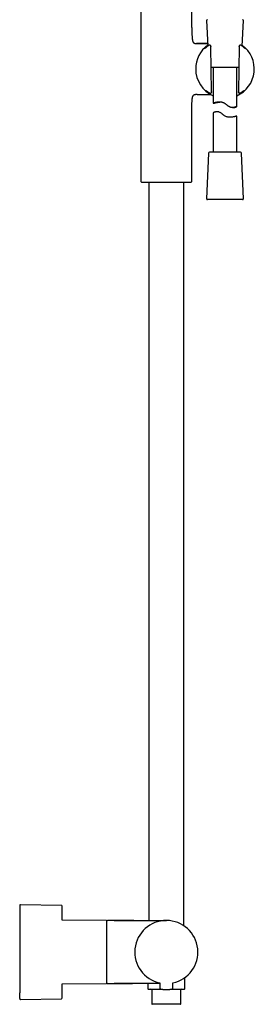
# Model space of a CAD drawing. Header units: millimetres. Extents: x 8 to 1785, y 12 to 2725.
# Tile 17 of 19: x 1140 to 1289, y 1491 to 2115. Entities that reach past the tile are written whole.
import ezdxf

# ---------------------------------------------------------------- set-up
doc = ezdxf.new("R2010")
doc.units = ezdxf.units.MM

msp = doc.modelspace()

# ---------------------------------------------------------------- linework, layer by layer
at = {"color": 7, "linetype": 'Continuous', "lineweight": 30}
for p, q in [((1216.78, 2127.09), (1216.78, 2012.45)), ((1249.08, 2109.99), (1249.08, 2127.09)), ((1258.44, 2114.34), (1259.15, 2098.11)), ((1280.99, 2098.11), (1281.7, 2114.34)), ((1251.5, 2099.82), (1252.07, 2099.82)), ((1252.12, 2099.82), (1252.07, 2099.82)), ((1252.07, 2099.82), (1259.07, 2099.82)), ((1252.12, 2099.82), (1252.12, 2099.82)), ((1260.16, 2098.67), (1260.1, 2098.67)), ((1260.1, 2098.67), (1260.1, 2098.67)), ((1260.51, 2098.66), (1260.16, 2098.67)), ((1260.85, 2098.54), (1260.78, 2098.58)), ((1261.59, 2069.21), (1261.09, 2097.83)), ((1279.05, 2097.83), (1278.55, 2069.21)), ((1279.06, 2098.12), (1279.06, 2098.13)), ((1279.39, 2098.6), (1279.31, 2098.55)), ((1280.04, 2098.67), (1279.64, 2098.66)), ((1280.49, 2098.46), (1280.49, 2098.47)), ((1261.32, 2084.86), (1278.82, 2084.86)), ((1262.57, 2084.86), (1262.57, 2061.92)), ((1277.57, 2059.87), (1277.57, 2084.86)), ((1252.07, 2067.52), (1251.5, 2067.52)), ((1252.07, 2067.52), (1252.12, 2067.53)), ((1252.07, 2067.52), (1252.12, 2067.52)), ((1252.39, 2067.52), (1252.07, 2067.52)), ((1260.49, 2068.37), (1260.51, 2068.37)), ((1260.52, 2068.37), (1260.53, 2068.37)), ((1260.53, 2068.37), (1261, 2068.38)), ((1261.18, 2068.41), (1261.27, 2068.44)), ((1278.55, 2068.92), (1278.55, 2068.92)), ((1278.89, 2068.44), (1278.99, 2068.4)), ((1279.15, 2068.38), (1279.61, 2068.37)), ((1279.61, 2068.37), (1279.62, 2068.37)), ((1279.7, 2068.38), (1279.71, 2068.38)), ((1274.77, 2059.18), (1275.36, 2059.18)), ((1277.57, 2059.87), (1277.56, 2059.88)), ((1249.08, 2012.45), (1249.08, 2057.36)), ((1262.57, 2055.85), (1262.57, 2030.86)), ((1277.57, 2030.86), (1277.57, 2053.81)), ((1259.7, 2030.38), (1258.44, 2001.38)), ((1279.94, 2030.86), (1260.2, 2030.86)), ((1281.7, 2001.38), (1280.44, 2030.38)), ((1217.25, 2011.95), (1218.62, 2011.89)), ((1218.62, 2011.89), (1247.24, 2011.89)), ((1221.93, 2011.89), (1221.93, 1544.16)), ((1243.93, 1540.86), (1243.93, 2011.89)), ((1247.24, 2011.89), (1248.6, 2011.95)), ((1281.2, 2000.86), (1258.94, 2000.86)), ((1166.45, 1553.72), (1140.58, 1554.15)), ((1194.93, 1544.16), (1167.07, 1544.28)), ((1199.93, 1544.16), (1195.73, 1544.16)), ((1199.93, 1544.16), (1232.93, 1544.16)), ((1167.07, 1504.04), (1194.93, 1504.16)), ((1195.73, 1504.16), (1199.93, 1504.16)), ((1228.81, 1504.16), (1199.93, 1504.16)), ((1211.61, 1504.16), (1211.78, 1504.16)), ((1221.28, 1504.16), (1221.28, 1500.96)), ((1228.8, 1504.76), (1228.83, 1501.45)), ((1237.02, 1501.45), (1237.05, 1504.76)), ((1244.58, 1500.96), (1244.58, 1507.9)), ((1223.68, 1500.16), (1223.68, 1491.26)), ((1242.18, 1491.26), (1242.18, 1500.16)), ((1140.58, 1494.17), (1166.45, 1494.6)), ((1241.98, 1491.06), (1223.88, 1491.06))]:
    msp.add_line(p, q, dxfattribs=at)
at = {"color": 7, "linetype": 'Continuous', "lineweight": 30, "flags": 128}
for points in [[(1283.11, 2096.38), (1283.08, 2096.4), (1283.07, 2096.41)], [(1277.57, 2053.81), (1277.55, 2053.8), (1277.51, 2053.79), (1277.47, 2053.78), (1277.34, 2053.75), (1277.17, 2053.7), (1276.96, 2053.64), (1276.69, 2053.57), (1276.38, 2053.49), (1276.03, 2053.41), (1275.64, 2053.32), (1275.2, 2053.24), (1274.72, 2053.16), (1274.34, 2053.11), (1273.94, 2053.08), (1273.51, 2053.05), (1273.06, 2053.05), (1272.66, 2053.07), (1272.25, 2053.11), (1271.83, 2053.18), (1271.41, 2053.28), (1271, 2053.4), (1270.59, 2053.56), (1270.19, 2053.75), (1269.8, 2053.97), (1269.49, 2054.18), (1269.18, 2054.4), (1268.87, 2054.63), (1268.27, 2055.1), (1267.97, 2055.33), (1267.66, 2055.55), (1267.36, 2055.77), (1267.05, 2055.96), (1266.74, 2056.13), (1266.42, 2056.28), (1266.09, 2056.4), (1265.78, 2056.47), (1265.47, 2056.52), (1265.17, 2056.54), (1264.88, 2056.54), (1264.5, 2056.5), (1264.15, 2056.44), (1263.84, 2056.36), (1263.55, 2056.27), (1263.29, 2056.18), (1263.07, 2056.08), (1262.88, 2056), (1262.74, 2055.93), (1262.67, 2055.9), (1262.61, 2055.87), (1262.58, 2055.85), (1262.57, 2055.85), (1262.57, 2055.85)], [(1167.07, 1544.28), (1167.07, 1544.44), (1167.07, 1544.84)], [(1167.07, 1503.5), (1167.07, 1503.9), (1167.07, 1504.04)]]:
    msp.add_lwpolyline(points, dxfattribs=at)
at = {"color": 7, "linetype": 'Continuous', "lineweight": 30}
for centre, radius, start, end in [((1258.94, 2114.36), 0.5, 90, 182.48126), ((1281.2, 2114.36), 0.5, 357.51874, 90), ((1270.07, 2083.67), 18.56, 126.15338, 180), ((1260.1, 2098.17), 0.5, 90, 123.75564), ((1260.51, 2098.16), 0.5, 57.58094, 89.05181), ((1260.58, 2098.12), 0.5, 1.61027, 57.58094), ((1270.07, 2083.67), 18.56, 293.83808, 53.84662), ((1279.56, 2098.12), 0.5, 119.282, 178.30569), ((1279.64, 2098.16), 0.5, 90.9389, 119.282), ((1280.04, 2098.17), 0.5, 56.56826, 91.03446), ((1270.07, 2083.67), 18.56, 180, 246.16192), ((1258.39, 2070.38), 0.5, 232.83667, 235.85421), ((1261, 2068.88), 0.5, 270.58837, 290.42211), ((1261.09, 2068.91), 0.5, 290.42211, 0.39613), ((1279.05, 2068.91), 0.5, 179.68679, 251.83646), ((1279.15, 2068.88), 0.5, 251.83646, 269.41684), ((1281.67, 2070.33), 0.5, 306.10607, 307.44741), ((1260.2, 2030.36), 0.5, 90, 177.51874), ((1279.94, 2030.36), 0.5, 2.48126, 90), ((1217.28, 2012.45), 0.5, 180, 267.33704), ((1248.58, 2012.45), 0.5, 272.66296, 0), ((1258.94, 2001.36), 0.5, 177.51874, 270), ((1281.2, 2001.36), 0.5, 270, 2.48126), ((1140.58, 1553.65), 0.5, 89.04516, 180), ((1166.44, 1553.22), 0.5, 1.33183, 89.04404), ((1194.93, 1543.86), 0.3, 0, 89.75), ((1195.73, 1543.66), 0.5, 90, 180), ((1232.93, 1524.16), 20, 281.90531, 258.09469), ((1194.93, 1504.46), 0.3, 270.25, 0), ((1195.73, 1504.66), 0.5, 180, 270), ((1221.58, 1500.96), 0.3, 180, 270), ((1223.18, 1500.16), 0.5, 0, 90), ((1229.63, 1501.46), 0.8, 180.5, 263.2497), ((1236.22, 1501.46), 0.8, 276.7503, 359.5), ((1242.68, 1500.16), 0.5, 90, 180), ((1244.28, 1500.96), 0.3, 270, 0), ((1140.58, 1494.67), 0.5, 180, 270.95484), ((1166.44, 1495.1), 0.5, 270.95596, 0), ((1223.88, 1491.26), 0.2, 180, 270), ((1241.98, 1491.26), 0.2, 270, 0)]:
    msp.add_arc(centre, radius, start, end, dxfattribs=at)
for points, knots in [([(1249.08, 2109.99), (1249.08, 2109.56), (1249.08, 2108.7), (1249.1, 2107.4), (1249.12, 2106.28), (1249.15, 2105.36), (1249.19, 2104.63), (1249.23, 2103.91), (1249.28, 2103.28), (1249.33, 2102.73), (1249.4, 2102.26), (1249.47, 2101.86), (1249.55, 2101.51), (1249.64, 2101.23), (1249.74, 2100.96), (1249.85, 2100.72), (1249.98, 2100.51), (1250.13, 2100.32), (1250.31, 2100.16), (1250.5, 2100.04), (1250.72, 2099.94), (1250.96, 2099.87), (1251.22, 2099.83), (1251.4, 2099.83), (1251.5, 2099.82)], [0, 0, 0, 0, 0.114315, 0.229333, 0.343376, 0.40944, 0.474245, 0.537352, 0.59807, 0.641999, 0.683801, 0.723215, 0.751082, 0.777431, 0.802259, 0.825631, 0.847698, 0.868724, 0.889126, 0.909441, 0.93022, 0.951966, 0.975109, 1, 1, 1, 1]), ([(1259.07, 2099.82), (1259.01, 2099.82), (1258.8, 2099.82), (1258.44, 2099.82), (1258, 2099.82), (1257.57, 2099.82), (1257.08, 2099.82), (1256.54, 2099.82), (1255.95, 2099.82), (1255.38, 2099.82), (1254.84, 2099.82), (1254.31, 2099.82), (1253.8, 2099.82), (1253.42, 2099.82), (1253.17, 2099.82), (1253.02, 2099.82), (1252.85, 2099.82), (1252.64, 2099.82), (1252.39, 2099.82), (1252.21, 2099.82), (1252.11, 2099.82)], [0, 0, 0, 0, 0.026317, 0.091643, 0.155092, 0.216648, 0.276296, 0.365951, 0.450879, 0.531809, 0.609021, 0.682514, 0.758941, 0.829898, 0.84755, 0.866948, 0.891811, 0.922249, 0.958301, 1, 1, 1, 1]), ([(1258.28, 2097.43), (1258.24, 2097.41), (1258.16, 2097.34), (1258.04, 2097.24), (1257.91, 2097.13), (1257.79, 2097.03), (1257.68, 2096.93), (1257.58, 2096.84), (1257.49, 2096.76), (1257.4, 2096.69), (1257.33, 2096.62), (1257.26, 2096.56), (1257.2, 2096.51), (1257.16, 2096.47), (1257.12, 2096.44), (1257.1, 2096.42), (1257.08, 2096.41), (1257.08, 2096.4), (1257.08, 2096.41), (1257.08, 2096.41)], [0, 0, 0, 0, 0.044991, 0.113357, 0.18171, 0.249879, 0.317704, 0.385002, 0.451566, 0.517234, 0.584181, 0.652226, 0.720024, 0.786649, 0.843926, 0.904534, 0.953992, 0.996228, 1, 1, 1, 1]), ([(1259.82, 2098.58), (1259.69, 2098.49), (1259.43, 2098.31), (1259.07, 2098.05), (1258.74, 2097.8), (1258.47, 2097.59), (1258.32, 2097.47), (1258.27, 2097.43)], [0, 0, 0, 0, 0.217152, 0.43506, 0.653172, 0.870976, 1, 1, 1, 1]), ([(1260.16, 2098.67), (1260.16, 2098.67), (1260.16, 2098.67), (1260.16, 2098.67), (1260.16, 2098.67)], [0, 0, 0, 0, 0.363483, 1, 1, 1, 1]), ([(1261.08, 2098.12), (1261.08, 2098.09), (1261.09, 2098.01), (1261.09, 2097.91), (1261.09, 2097.85), (1261.09, 2097.83)], [0, 0, 0, 0, 0.420797, 0.857953, 1, 1, 1, 1]), ([(1279.05, 2097.83), (1279.05, 2097.85), (1279.05, 2097.9), (1279.05, 2098), (1279.06, 2098.08), (1279.06, 2098.12)], [0, 0, 0, 0, 0.143252, 0.563802, 1, 1, 1, 1]), ([(1280.49, 2098.47), (1280.44, 2098.5), (1280.39, 2098.53), (1280.33, 2098.57), (1280.32, 2098.58)], [0, 0, 0, 0, 0.8608977, 1, 1, 1, 1]), ([(1282, 2097.32), (1281.96, 2097.35), (1281.85, 2097.45), (1281.65, 2097.61), (1281.4, 2097.81), (1281.12, 2098.02), (1280.82, 2098.24), (1280.6, 2098.39), (1280.49, 2098.46)], [0, 0, 0, 0, 0.098541, 0.275729, 0.452773, 0.635126, 0.817632, 1, 1, 1, 1]), ([(1283.06, 2096.41), (1283.06, 2096.41), (1283.06, 2096.41), (1283.06, 2096.41), (1283.04, 2096.42), (1283.01, 2096.45), (1282.98, 2096.48), (1282.93, 2096.52), (1282.88, 2096.57), (1282.81, 2096.62), (1282.73, 2096.69), (1282.65, 2096.76), (1282.56, 2096.85), (1282.45, 2096.94), (1282.34, 2097.03), (1282.22, 2097.14), (1282.11, 2097.23), (1282.03, 2097.3), (1281.99, 2097.33)], [0, 0, 0, 0, 0.020559, 0.064881, 0.116643, 0.175284, 0.239553, 0.307792, 0.37599, 0.445423, 0.516173, 0.587699, 0.65966, 0.731855, 0.804168, 0.87655, 0.946955, 1, 1, 1, 1]), ([(1249.08, 2057.36), (1249.08, 2057.79), (1249.08, 2058.65), (1249.1, 2059.95), (1249.12, 2061.07), (1249.15, 2061.99), (1249.19, 2062.72), (1249.23, 2063.43), (1249.28, 2064.07), (1249.33, 2064.62), (1249.4, 2065.09), (1249.47, 2065.49), (1249.55, 2065.84), (1249.64, 2066.12), (1249.74, 2066.39), (1249.85, 2066.63), (1249.98, 2066.84), (1250.13, 2067.03), (1250.31, 2067.19), (1250.5, 2067.31), (1250.72, 2067.41), (1250.96, 2067.48), (1251.22, 2067.52), (1251.4, 2067.52), (1251.5, 2067.52)], [0, 0, 0, 0, 0.114318, 0.229337, 0.343381, 0.409445, 0.47425, 0.537356, 0.598073, 0.642001, 0.683802, 0.723215, 0.751081, 0.77743, 0.802257, 0.825629, 0.847696, 0.868722, 0.889124, 0.909439, 0.930218, 0.951965, 0.975108, 1, 1, 1, 1]), ([(1252.39, 2067.52), (1252.45, 2067.52), (1252.56, 2067.52), (1252.72, 2067.53), (1252.83, 2067.53), (1252.92, 2067.53), (1252.97, 2067.53), (1253.01, 2067.53), (1253.04, 2067.53), (1253.11, 2067.53), (1253.2, 2067.53), (1253.32, 2067.53), (1253.58, 2067.53), (1253.96, 2067.53), (1254.46, 2067.53), (1254.93, 2067.53), (1255.41, 2067.53), (1255.91, 2067.52), (1256.44, 2067.52), (1256.98, 2067.52), (1257.52, 2067.52), (1258.05, 2067.52), (1258.57, 2067.52), (1259.07, 2067.52), (1259.52, 2067.52), (1259.93, 2067.52), (1260.3, 2067.53), (1260.62, 2067.53), (1260.83, 2067.53), (1260.93, 2067.53), (1260.94, 2067.53)], [0, 0, 0, 0, 0.025281, 0.045582, 0.060972, 0.069382, 0.075276, 0.079513, 0.083789, 0.088503, 0.101435, 0.115241, 0.131239, 0.19307, 0.248223, 0.303624, 0.356684, 0.414206, 0.476191, 0.542644, 0.601627, 0.663738, 0.726164, 0.783734, 0.836329, 0.883949, 0.926604, 0.964318, 0.99713, 1, 1, 1, 1]), ([(1257.99, 2070.05), (1257.99, 2070.05), (1257.99, 2070.05), (1258, 2070.05), (1258.02, 2070.03), (1258.05, 2070.01), (1258.08, 2069.99), (1258.1, 2069.98)], [0, 0, 0, 0, 0.136357, 0.32763, 0.515492, 0.745606, 1, 1, 1, 1]), ([(1258.12, 2069.96), (1258.12, 2069.96), (1258.12, 2069.96), (1258.14, 2069.94), (1258.18, 2069.92), (1258.22, 2069.89), (1258.27, 2069.85), (1258.34, 2069.8), (1258.41, 2069.74), (1258.5, 2069.68), (1258.59, 2069.6), (1258.7, 2069.52), (1258.82, 2069.44), (1258.94, 2069.35), (1259.07, 2069.25), (1259.19, 2069.17), (1259.26, 2069.11), (1259.29, 2069.1)], [0, 0, 0, 0, 0.013851, 0.07353, 0.139417, 0.209644, 0.280365, 0.351333, 0.424951, 0.500337, 0.576918, 0.654269, 0.73207, 0.810074, 0.888056, 0.965845, 1, 1, 1, 1]), ([(1259.28, 2069.1), (1259.34, 2069.06), (1259.47, 2068.97), (1259.71, 2068.81), (1259.97, 2068.63), (1260.16, 2068.51), (1260.26, 2068.45)], [0, 0, 0, 0, 0.203692, 0.476794, 0.738393, 1, 1, 1, 1]), ([(1260.26, 2068.45), (1260.26, 2068.45), (1260.29, 2068.43), (1260.35, 2068.4), (1260.41, 2068.39), (1260.44, 2068.38)], [0, 0, 0, 0, 0.0244416, 0.5459209, 1, 1, 1, 1]), ([(1260.44, 2068.38), (1260.45, 2068.38), (1260.47, 2068.38), (1260.49, 2068.37), (1260.49, 2068.37), (1260.49, 2068.37)], [0, 0, 0, 0, 0.457884, 0.839791, 1, 1, 1, 1]), ([(1260.52, 2068.37), (1260.52, 2068.37), (1260.53, 2068.37), (1260.53, 2068.37), (1260.53, 2068.37)], [0, 0, 0, 0, 0.804134, 1, 1, 1, 1]), ([(1261.59, 2069.21), (1261.59, 2069.17), (1261.59, 2069.08), (1261.59, 2068.99), (1261.59, 2068.93), (1261.59, 2068.92)], [0, 0, 0, 0, 0.423692, 0.86245, 1, 1, 1, 1]), ([(1278.55, 2068.92), (1278.55, 2068.96), (1278.55, 2069.04), (1278.55, 2069.14), (1278.55, 2069.2), (1278.55, 2069.21)], [0, 0, 0, 0, 0.42354, 0.863561, 1, 1, 1, 1]), ([(1279.52, 2068.41), (1279.51, 2068.41), (1279.51, 2068.41), (1279.46, 2068.41), (1279.39, 2068.41), (1279.3, 2068.41), (1279.19, 2068.41), (1279.09, 2068.41), (1279.05, 2068.41)], [0, 0, 0, 0, 0.060537, 0.249413, 0.389911, 0.534165, 0.764474, 1, 1, 1, 1]), ([(1279.61, 2068.37), (1279.61, 2068.37), (1279.64, 2068.37), (1279.67, 2068.38), (1279.7, 2068.38)], [0, 0, 0, 0, 0.020308, 1, 1, 1, 1]), ([(1279.88, 2068.45), (1279.88, 2068.45), (1279.85, 2068.43), (1279.8, 2068.4), (1279.74, 2068.39), (1279.71, 2068.38)], [0, 0, 0, 0, 0.025603, 0.5698137, 1, 1, 1, 1]), ([(1279.88, 2068.45), (1279.98, 2068.51), (1280.17, 2068.63), (1280.43, 2068.81), (1280.68, 2068.98), (1280.86, 2069.1), (1280.95, 2069.17), (1280.98, 2069.18)], [0, 0, 0, 0, 0.230334, 0.460661, 0.693369, 0.926268, 1, 1, 1, 1]), ([(1280.86, 2068.87), (1280.78, 2068.81), (1280.64, 2068.71), (1280.49, 2068.6), (1280.41, 2068.54)], [0, 0, 0, 0, 0.4999962, 1, 1, 1, 1]), ([(1280.97, 2069.18), (1281.01, 2069.21), (1281.1, 2069.27), (1281.23, 2069.36), (1281.35, 2069.45), (1281.46, 2069.54), (1281.57, 2069.62), (1281.66, 2069.69), (1281.75, 2069.76), (1281.82, 2069.81), (1281.89, 2069.86), (1281.93, 2069.9), (1281.96, 2069.91), (1281.97, 2069.92)], [0, 0, 0, 0, 0.085074, 0.180747, 0.276757, 0.372948, 0.469075, 0.564854, 0.659949, 0.753915, 0.846138, 0.935728, 1, 1, 1, 1]), ([(1281.98, 2069.93), (1281.99, 2069.93), (1282.01, 2069.96), (1282.04, 2069.97), (1282.05, 2069.99)], [0, 0, 0, 0, 0.302102, 1, 1, 1, 1]), ([(1282.05, 2069.99), (1282.06, 2069.99), (1282.08, 2070.01), (1282.11, 2070.03), (1282.15, 2070.06), (1282.18, 2070.08), (1282.19, 2070.09), (1282.19, 2070.09), (1282.19, 2070.09)], [0, 0, 0, 0, 0.038953, 0.30077, 0.524643, 0.714031, 0.869794, 1, 1, 1, 1]), ([(1282.08, 2070.01), (1282.07, 2070), (1282.07, 2070), (1282.06, 2069.99), (1282.05, 2069.99)], [0, 0, 0, 0, 0.757979, 1, 1, 1, 1]), ([(1277.56, 2059.88), (1277.55, 2059.87), (1277.52, 2059.87), (1277.46, 2059.85), (1277.38, 2059.82), (1277.26, 2059.77), (1277.06, 2059.69), (1276.82, 2059.6), (1276.54, 2059.5), (1276.21, 2059.39), (1275.88, 2059.31), (1275.55, 2059.24), (1275.24, 2059.2), (1274.9, 2059.18), (1274.6, 2059.18), (1274.34, 2059.2), (1274.13, 2059.23), (1273.92, 2059.27), (1273.67, 2059.33), (1273.43, 2059.41), (1273.19, 2059.52), (1272.98, 2059.62), (1272.77, 2059.73), (1272.54, 2059.87), (1272.27, 2060.05), (1271.97, 2060.26), (1271.66, 2060.5), (1271.34, 2060.74), (1271.03, 2060.99), (1270.71, 2061.23), (1270.38, 2061.47), (1270.04, 2061.7), (1269.68, 2061.91), (1269.31, 2062.1), (1268.91, 2062.27), (1268.5, 2062.41), (1268.09, 2062.52), (1267.68, 2062.59), (1267.28, 2062.64), (1266.88, 2062.67), (1266.45, 2062.68), (1265.99, 2062.66), (1265.52, 2062.62), (1265.07, 2062.56), (1264.66, 2062.49), (1264.27, 2062.41), (1263.92, 2062.33), (1263.6, 2062.25), (1263.32, 2062.17), (1263.11, 2062.11), (1262.97, 2062.06), (1262.87, 2062.03), (1262.79, 2062), (1262.72, 2061.98), (1262.66, 2061.96), (1262.6, 2061.94), (1262.57, 2061.92), (1262.57, 2061.91), (1262.62, 2061.92), (1262.69, 2061.93), (1262.77, 2061.95), (1262.9, 2061.98), (1263.1, 2062.02), (1263.34, 2062.08), (1263.64, 2062.15), (1263.97, 2062.23), (1264.35, 2062.32), (1264.77, 2062.4), (1265.23, 2062.49), (1265.69, 2062.56), (1266.13, 2062.61), (1266.52, 2062.65), (1266.78, 2062.66), (1266.9, 2062.66)], [0, 0, 0, 0, 0.018204, 0.027455, 0.036707, 0.055353, 0.074293, 0.092493, 0.110921, 0.129464, 0.148241, 0.161799, 0.175488, 0.189252, 0.203183, 0.210885, 0.218587, 0.226401, 0.234214, 0.244807, 0.252507, 0.260208, 0.268013, 0.27582, 0.286334, 0.298489, 0.310695, 0.32292, 0.335244, 0.347582, 0.360028, 0.372503, 0.385053, 0.398106, 0.411371, 0.424747, 0.438347, 0.4514, 0.464629, 0.477944, 0.491422, 0.508806, 0.526448, 0.544212, 0.562217, 0.579921, 0.597835, 0.615856, 0.634095, 0.653403, 0.663205, 0.673006, 0.682882, 0.692759, 0.70278, 0.712821, 0.731513, 0.750484, 0.769598, 0.779294, 0.789009, 0.807282, 0.825808, 0.844461, 0.863373, 0.882036, 0.900948, 0.919986, 0.939282, 0.958581, 0.973249, 0.987985, 1, 1, 1, 1]), ([(1275.36, 2059.18), (1275.42, 2059.18), (1275.61, 2059.18), (1275.9, 2059.22), (1276.23, 2059.28), (1276.52, 2059.36), (1276.79, 2059.45), (1277.02, 2059.55), (1277.21, 2059.64), (1277.37, 2059.72), (1277.47, 2059.79), (1277.53, 2059.83), (1277.56, 2059.86), (1277.57, 2059.87), (1277.57, 2059.87)], [0, 0, 0, 0, 0.043516, 0.134044, 0.22589, 0.318324, 0.411895, 0.507383, 0.603957, 0.701098, 0.799427, 0.865904, 0.932835, 1, 1, 1, 1]), ([(1140.08, 1553.65), (1140.08, 1553.65), (1140.08, 1553.65), (1140.08, 1553.62), (1140.08, 1553.56), (1140.08, 1553.47), (1140.08, 1553.34), (1140.08, 1553.17), (1140.08, 1552.97), (1140.08, 1552.73), (1140.08, 1552.45), (1140.08, 1552.1), (1140.08, 1551.69), (1140.08, 1551.23), (1140.08, 1550.72), (1140.08, 1550.2), (1140.08, 1549.68), (1140.08, 1549.17), (1140.08, 1548.63), (1140.08, 1548.06), (1140.08, 1547.46), (1140.08, 1546.85), (1140.08, 1546.24), (1140.08, 1545.62), (1140.08, 1544.99), (1140.08, 1544.33), (1140.08, 1543.65), (1140.08, 1542.96), (1140.08, 1542.19), (1140.08, 1541.32), (1140.08, 1540.34), (1140.08, 1539.34), (1140.08, 1538.4), (1140.08, 1537.54), (1140.08, 1536.76), (1140.08, 1535.98), (1140.08, 1535.18), (1140.08, 1534.38), (1140.08, 1533.55), (1140.08, 1532.59), (1140.08, 1531.49), (1140.08, 1530.26), (1140.08, 1529.03), (1140.08, 1527.92), (1140.08, 1526.93), (1140.08, 1526.08), (1140.08, 1525.24), (1140.08, 1524.39), (1140.08, 1523.53), (1140.08, 1522.68), (1140.08, 1521.78), (1140.08, 1520.82), (1140.08, 1519.82), (1140.08, 1518.82), (1140.08, 1517.82), (1140.08, 1516.84), (1140.08, 1515.79), (1140.08, 1514.69), (1140.08, 1513.55), (1140.08, 1512.42), (1140.08, 1511.32), (1140.08, 1510.3), (1140.08, 1509.36), (1140.08, 1508.51), (1140.08, 1507.68), (1140.08, 1506.87), (1140.08, 1506.07), (1140.08, 1505.32), (1140.08, 1504.6), (1140.08, 1503.93), (1140.08, 1503.27), (1140.08, 1502.64), (1140.08, 1502.02), (1140.08, 1501.44), (1140.08, 1500.81), (1140.08, 1500.17), (1140.08, 1499.5), (1140.08, 1498.86), (1140.08, 1498.47), (1140.08, 1498.28)], [0, 0, 0, 0, 0.008041, 0.018968, 0.029917, 0.042965, 0.055982, 0.068982, 0.081982, 0.094997, 0.108041, 0.123694, 0.139307, 0.154904, 0.170514, 0.186163, 0.198939, 0.211684, 0.224414, 0.237144, 0.249887, 0.262659, 0.274431, 0.286178, 0.297912, 0.309644, 0.321385, 0.333146, 0.344421, 0.35966, 0.374879, 0.390105, 0.40536, 0.416463, 0.427545, 0.438615, 0.449684, 0.46076, 0.471854, 0.483463, 0.499617, 0.515748, 0.531886, 0.548061, 0.559013, 0.569943, 0.580857, 0.591767, 0.602681, 0.613608, 0.624557, 0.637605, 0.650622, 0.663623, 0.676622, 0.689637, 0.702681, 0.718335, 0.733947, 0.749545, 0.765155, 0.780804, 0.793579, 0.806324, 0.819054, 0.831784, 0.844527, 0.857299, 0.869071, 0.880818, 0.892552, 0.904284, 0.916025, 0.927786, 0.93906, 0.954298, 0.969518, 0.984743, 1, 1, 1, 1]), ([(1195.23, 1533.61), (1195.23, 1533.73), (1195.23, 1533.97), (1195.23, 1534.34), (1195.23, 1534.69), (1195.23, 1535.04), (1195.23, 1535.39), (1195.23, 1535.75), (1195.23, 1536.07), (1195.23, 1536.36), (1195.23, 1536.62), (1195.23, 1536.87), (1195.23, 1537.12), (1195.23, 1537.36), (1195.23, 1537.6), (1195.23, 1537.84), (1195.23, 1538.12), (1195.23, 1538.45), (1195.23, 1538.81), (1195.23, 1539.16), (1195.23, 1539.5), (1195.23, 1539.83), (1195.23, 1540.16), (1195.23, 1540.47), (1195.23, 1540.77), (1195.23, 1541.06), (1195.23, 1541.33), (1195.23, 1541.6), (1195.23, 1541.85), (1195.23, 1542.11), (1195.23, 1542.36), (1195.23, 1542.61), (1195.23, 1542.84), (1195.23, 1543.05), (1195.23, 1543.24), (1195.23, 1543.4), (1195.23, 1543.55), (1195.23, 1543.67), (1195.23, 1543.76), (1195.23, 1543.82), (1195.23, 1543.86), (1195.23, 1543.86), (1195.23, 1543.86)], [0, 0, 0, 0, 0.019907, 0.039796, 0.059676, 0.079557, 0.099447, 0.119355, 0.141235, 0.156712, 0.17218, 0.187643, 0.203105, 0.218572, 0.234046, 0.249533, 0.265037, 0.290436, 0.315799, 0.341144, 0.366489, 0.391853, 0.417256, 0.444326, 0.469634, 0.494951, 0.52085, 0.547545, 0.574242, 0.600963, 0.632858, 0.664745, 0.696661, 0.730052, 0.763433, 0.796846, 0.831636, 0.866413, 0.901225, 0.937275, 0.973307, 1, 1, 1, 1]), ([(1212.45, 1544.16), (1211.99, 1544.16), (1211.07, 1544.16), (1209.7, 1544.16), (1208.35, 1544.16), (1207.03, 1544.16), (1205.81, 1544.16), (1204.69, 1544.15), (1203.67, 1544.15), (1202.69, 1544.15), (1201.73, 1544.15), (1200.82, 1544.14), (1200.22, 1544.14), (1199.93, 1544.14)], [0, 0, 0, 0, 0.1109358, 0.2204352, 0.3281232, 0.4336255, 0.5365694, 0.6201337, 0.7014498, 0.7803051, 0.8564881, 0.9297891, 1, 1, 1, 1]), ([(1195.23, 1504.46), (1195.23, 1504.46), (1195.23, 1504.46), (1195.23, 1504.48), (1195.23, 1504.53), (1195.23, 1504.62), (1195.23, 1504.74), (1195.23, 1504.89), (1195.23, 1505.09), (1195.23, 1505.34), (1195.23, 1505.65), (1195.23, 1506.01), (1195.23, 1506.41), (1195.23, 1506.86), (1195.23, 1507.36), (1195.23, 1507.89), (1195.23, 1508.47), (1195.23, 1509.08), (1195.23, 1509.68), (1195.23, 1510.28), (1195.23, 1510.86), (1195.23, 1511.46), (1195.23, 1512.07), (1195.23, 1512.7), (1195.23, 1513.34), (1195.23, 1513.99), (1195.23, 1514.65), (1195.23, 1515.32), (1195.23, 1515.99), (1195.23, 1516.66), (1195.23, 1517.33), (1195.23, 1518.01), (1195.23, 1518.68), (1195.23, 1519.35), (1195.23, 1520.02), (1195.23, 1520.68), (1195.23, 1521.32), (1195.23, 1521.95), (1195.23, 1522.56), (1195.23, 1523.17), (1195.23, 1523.76), (1195.23, 1524.35), (1195.23, 1524.92), (1195.23, 1525.42), (1195.23, 1525.84), (1195.23, 1526.21), (1195.23, 1526.58), (1195.23, 1526.94), (1195.23, 1527.3), (1195.23, 1527.67), (1195.23, 1528.03), (1195.23, 1528.42), (1195.23, 1528.85), (1195.23, 1529.31), (1195.23, 1529.77), (1195.23, 1530.22), (1195.23, 1530.67), (1195.23, 1531.1), (1195.23, 1531.63), (1195.23, 1532.23), (1195.23, 1532.93), (1195.23, 1533.38), (1195.23, 1533.61)], [0, 0, 0, 0, 0.004849, 0.024046, 0.043233, 0.062441, 0.082077, 0.101702, 0.121349, 0.145273, 0.16919, 0.193225, 0.217324, 0.241447, 0.265558, 0.289662, 0.313696, 0.33761, 0.361546, 0.381182, 0.400807, 0.420454, 0.43965, 0.458838, 0.478045, 0.496687, 0.51532, 0.533972, 0.551962, 0.569946, 0.587947, 0.605214, 0.622476, 0.639754, 0.656247, 0.672736, 0.68924, 0.704302, 0.719361, 0.734431, 0.748811, 0.763088, 0.777373, 0.790801, 0.799822, 0.808836, 0.817847, 0.826856, 0.835868, 0.844886, 0.853913, 0.862951, 0.8746, 0.886237, 0.897867, 0.909499, 0.921138, 0.932791, 0.943429, 0.962282, 0.98113, 1, 1, 1, 1]), ([(1199.93, 1504.19), (1200.25, 1504.18), (1200.92, 1504.18), (1201.95, 1504.18), (1203.02, 1504.17), (1204.13, 1504.17), (1205.38, 1504.17), (1206.76, 1504.16), (1208.29, 1504.16), (1209.85, 1504.16), (1210.9, 1504.16), (1211.43, 1504.16)], [0, 0, 0, 0, 0.0852244, 0.1745733, 0.2677361, 0.3643988, 0.4642448, 0.5930428, 0.725689, 0.8615526, 1, 1, 1, 1]), ([(1199.93, 1504.19), (1199.93, 1504.19), (1199.93, 1504.16), (1199.93, 1504.16), (1199.93, 1504.16)], [0, 0, 0, 0, 0.120087, 1, 1, 1, 1]), ([(1140.08, 1494.67), (1140.08, 1494.67), (1140.08, 1494.67), (1140.08, 1494.69), (1140.08, 1494.73), (1140.08, 1494.8), (1140.08, 1494.89), (1140.08, 1495.02), (1140.08, 1495.17), (1140.08, 1495.35), (1140.08, 1495.56), (1140.08, 1495.8), (1140.08, 1496.06), (1140.08, 1496.38), (1140.08, 1496.76), (1140.08, 1497.22), (1140.08, 1497.72), (1140.08, 1498.09), (1140.08, 1498.28)], [0, 0, 0, 0, 0.0151782, 0.0728161, 0.1304811, 0.1882215, 0.2460854, 0.3082603, 0.3703114, 0.4322987, 0.4942821, 0.5563217, 0.6184773, 0.678036, 0.7585337, 0.8389397, 0.9193848, 1, 1, 1, 1]), ([(1166.94, 1495.09), (1166.94, 1495.09), (1166.94, 1495.1), (1166.94, 1495.18), (1166.94, 1495.31), (1166.94, 1495.48), (1166.94, 1495.71), (1166.94, 1495.99), (1166.94, 1496.31), (1166.94, 1496.68), (1166.94, 1497.1), (1166.94, 1497.57), (1166.94, 1498.05), (1166.94, 1498.39), (1166.94, 1498.54)], [0, 0, 0, 0, 0.0846964, 0.1693928, 0.2540893, 0.3387857, 0.4234821, 0.5081785, 0.5928749, 0.6775713, 0.7622678, 0.8469642, 0.9316606, 1, 1, 1, 1]), ([(1221.58, 1500.66), (1221.58, 1500.66), (1221.59, 1500.66), (1221.63, 1500.66), (1221.71, 1500.66), (1221.83, 1500.66), (1221.97, 1500.66), (1222.15, 1500.66), (1222.36, 1500.66), (1222.61, 1500.66), (1222.89, 1500.66), (1223.2, 1500.66), (1223.55, 1500.66), (1223.94, 1500.66), (1224.36, 1500.66), (1224.81, 1500.66), (1225.29, 1500.66), (1225.8, 1500.66), (1226.33, 1500.66), (1226.88, 1500.66), (1227.45, 1500.66), (1228.04, 1500.66), (1228.64, 1500.66), (1229.14, 1500.66), (1229.44, 1500.66), (1229.54, 1500.66)], [0, 0, 0, 0, 0.0409645, 0.0833471, 0.1256844, 0.1680991, 0.2104817, 0.2528191, 0.2952338, 0.339503, 0.3837184, 0.4280199, 0.4736429, 0.5192055, 0.5648605, 0.6111916, 0.6574589, 0.7038224, 0.7501535, 0.7964208, 0.8427843, 0.8884074, 0.93397, 0.979625, 1, 1, 1, 1]), ([(1229.53, 1500.66), (1229.54, 1500.66), (1229.54, 1500.66), (1229.59, 1500.65), (1229.67, 1500.65), (1229.79, 1500.63), (1229.93, 1500.62), (1230.1, 1500.6), (1230.3, 1500.58), (1230.53, 1500.56), (1230.77, 1500.54), (1231.04, 1500.52), (1231.33, 1500.51), (1231.63, 1500.49), (1231.94, 1500.48), (1232.27, 1500.47), (1232.59, 1500.46), (1232.93, 1500.46), (1233.26, 1500.46), (1233.59, 1500.47), (1233.91, 1500.48), (1234.23, 1500.49), (1234.53, 1500.51), (1234.81, 1500.52), (1235.08, 1500.54), (1235.33, 1500.56), (1235.55, 1500.58), (1235.75, 1500.6), (1235.92, 1500.62), (1236.07, 1500.63), (1236.18, 1500.65), (1236.26, 1500.65), (1236.31, 1500.66), (1236.32, 1500.66), (1236.32, 1500.66)], [0, 0, 0, 0, 0.0308888, 0.0615059, 0.0921721, 0.1232065, 0.1543673, 0.185316, 0.2163651, 0.2478246, 0.2793407, 0.3106302, 0.3419935, 0.373729, 0.4054391, 0.4368793, 0.4683414, 0.5001171, 0.5319078, 0.5633818, 0.5948309, 0.6265474, 0.6582802, 0.6896384, 0.7209203, 0.7524261, 0.7838416, 0.8148463, 0.8457487, 0.87686, 0.9078787, 0.938529, 0.9691294, 1, 1, 1, 1]), ([(1236.31, 1500.66), (1236.49, 1500.66), (1236.86, 1500.66), (1237.41, 1500.66), (1237.94, 1500.66), (1238.47, 1500.66), (1238.98, 1500.66), (1239.47, 1500.66), (1239.95, 1500.66), (1240.4, 1500.66), (1240.84, 1500.66), (1241.26, 1500.66), (1241.68, 1500.66), (1242.08, 1500.66), (1242.45, 1500.66), (1242.79, 1500.66), (1243.09, 1500.66), (1243.36, 1500.66), (1243.59, 1500.66), (1243.78, 1500.66), (1243.94, 1500.66), (1244.06, 1500.66), (1244.16, 1500.66), (1244.23, 1500.66), (1244.27, 1500.66), (1244.27, 1500.66), (1244.27, 1500.66)], [0, 0, 0, 0, 0.040605, 0.081328, 0.122619, 0.163805, 0.204999, 0.246316, 0.287307, 0.328196, 0.369094, 0.410112, 0.455626, 0.501038, 0.546501, 0.591534, 0.6359, 0.680243, 0.724704, 0.765013, 0.805225, 0.845446, 0.885782, 0.926972, 0.968059, 1, 1, 1, 1])]:
    msp.add_open_spline(points, degree=3, knots=knots, dxfattribs=at)
for points in [[(1167.07, 1544.84), (1167.05, 1546.24), (1167.03, 1549.04), (1166.97, 1551.83), (1166.94, 1553.23)], [(1166.94, 1495.09), (1166.97, 1496.49), (1167.03, 1499.29), (1167.05, 1502.09), (1167.07, 1503.48)]]:
    msp.add_open_spline(points, degree=3, dxfattribs=at)

doc.saveas('drawing.dxf')
